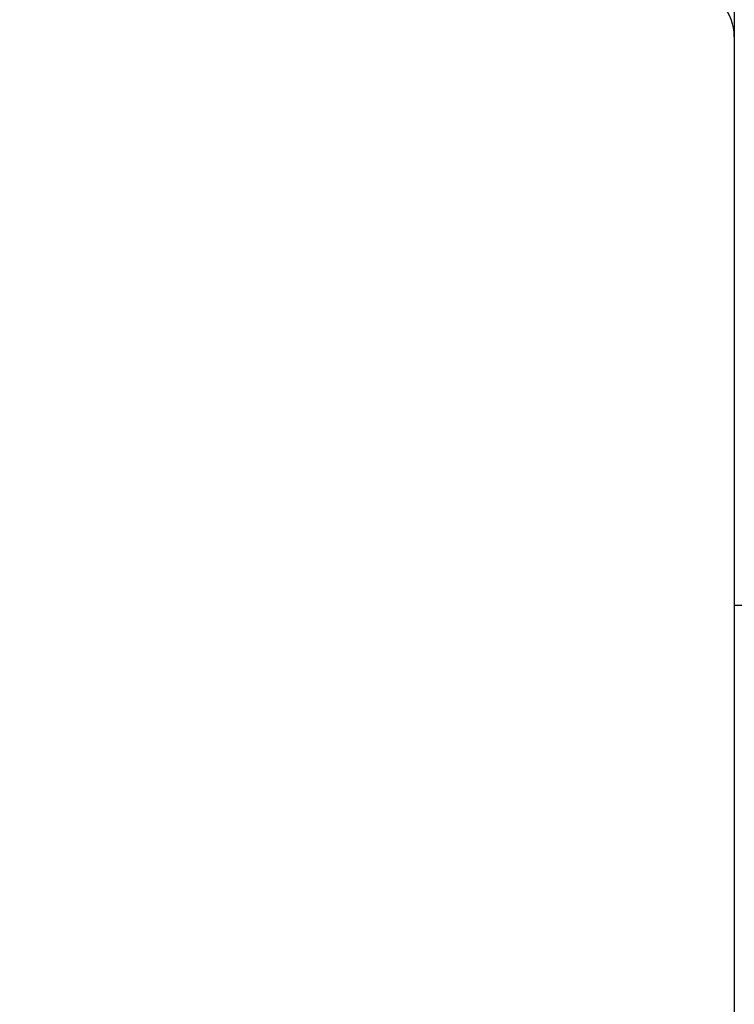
# Model space of a CAD drawing. Header units: millimetres. Extents: x 0 to 1071, y 0 to 742.
# Tile 103 of 127: x 297 to 311, y 422 to 442. Entities that reach past the tile are written whole.
import ezdxf

# ---------------------------------------------------------------- set-up
doc = ezdxf.new("R2010")
doc.units = ezdxf.units.MM
doc.header["$LTSCALE"] = 0.454724
doc.layers.add('NoLayerName_001', color=7, linetype='Continuous')
doc.styles.get("Standard").update_dxf_attribs({"font": 'txt', "bigfont": 'extfont2'})
doc.dimstyles.get("Standard").update_dxf_attribs({"dimtxt": 2.5, "dimasz": 2.5, "dimexe": 1, "dimexo": 1, "dimtad": 1, "dimdec": 3, "dimzin": 0, "dimdsep": 46, "dimtxsty": 'Standard', "dimcen": 2.5, "dimadec": 3, "dimazin": 0, "dimtfac": 0.75, "dimtdec": 3, "dimtmove": 0, "dimatfit": 3, "dimfxl": 1, "dimarcsym": 0})

# ---------------------------------------------------------------- blocks, each defined once
blk = doc.blocks.new('_OPEN30')
at = {"color": 0, "linetype": 'ByBlock', "lineweight": -2}
for p, q in [((-1, 0.267949), (0, 0)), ((0, 0), (-1, -0.267949)), ((0, 0), (-1, 0))]:
    blk.add_line(p, q, dxfattribs=at)
blk = doc.blocks.new('*D142')
at = {"layer": 'Defpoints', "color": 0}
for p in [(284, 427.831), (425, 422.9), (284, 325)]:
    blk.add_point(p, dxfattribs=at)
at = {"layer": 'NoLayerName_001', "color": 0, "linetype": 'Continuous', "lineweight": 13}
for p, q in [((284, 425.331), (284, 322.5)), ((425, 420.4), (425, 322.5)), ((421.25, 325), (287.75, 325))]:
    blk.add_line(p, q, dxfattribs=at)
at = {"layer": 'NoLayerName_001', "color": 0, "lineweight": 13, "xscale": 3.75, "yscale": 3.75, "zscale": 3.75, "rotation": 180}
blk.add_blockref('_OPEN30', (284, 325), dxfattribs=at)
at = {"layer": 'NoLayerName_001', "color": 0, "lineweight": 13, "xscale": 3.75, "yscale": 3.75, "zscale": 3.75}
blk.add_blockref('_OPEN30', (425, 325), dxfattribs=at)
at = {"layer": 'NoLayerName_001', "color": 0, "lineweight": 13, "insert": (354.5, 332.063), "char_height": 8.75, "attachment_point": 5}
blk.add_mtext('\\W0.8000;141', dxfattribs=at)

msp = doc.modelspace()

# ---------------------------------------------------------------- linework, layer by layer
at = {"layer": 'NoLayerName_001', "color": 7, "linetype": 'Continuous', "lineweight": 25}
for p, q in [((311.5, 549.0459), (311.5, 430.1088)), ((311.5, 430.1088), (311.5, 407)), ((311.5, 430.1088), (326.9, 430.1088))]:
    msp.add_line(p, q, dxfattribs=at)
msp.add_arc((310.5, 441.6529), 1, 0, 80.53768, dxfattribs=at)

# ---------------------------------------------------------------- dimensions: what is measured, and where the dimension line sits
at = {"layer": 'NoLayerName_001', "color": 3, "linetype": 'Continuous', "lineweight": 13}
dim = msp.add_linear_dim(base=(284, 325), p1=(425, 422.9), p2=(284, 427.8308), angle=180, text='\\W0.8000;<>', dimstyle='Standard', override={"dimtxt": 8.75, "dimasz": 3.75, "dimexe": 2.5, "dimexo": 2.5, "dimgap": 2.5, "dimzin": 8, "dimblk": 'OPEN30', "dimclrd": 0, "dimclre": 0, "dimclrt": 0, "dimtp": 0, "dimtm": 0, "dimlwd": 13, "dimlwe": 13}, dxfattribs=at)
dim.commit()
dim.dimension.update_dxf_attribs({"geometry": '*D142', "text_midpoint": (354.5, 325), "dimtype": 160})

doc.saveas('drawing.dxf')
